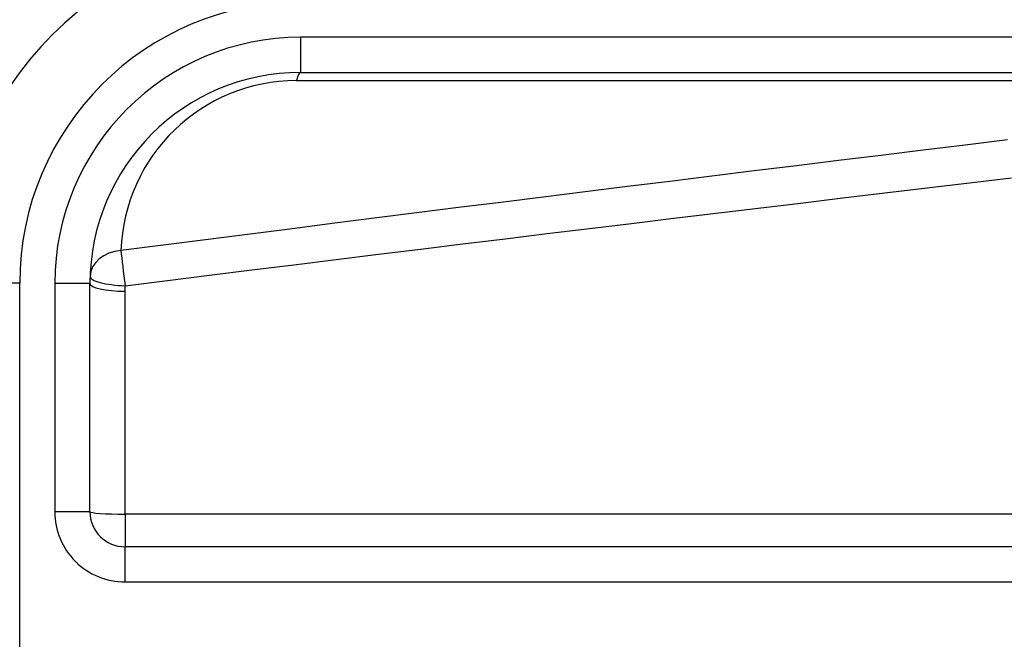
# Model space of a CAD drawing. Header units: inches. Extents: x 2.3 to 72.2, y 3.3 to 39.4.
# Tile 10 of 77: x 2.57 to 3.122, y 11.803 to 12.15. Entities that reach past the tile are written whole.
import ezdxf

# ---------------------------------------------------------------- set-up
doc = ezdxf.new("R2010")
doc.units = ezdxf.units.IN
doc.header["$MEASUREMENT"] = 0
doc.layers.add('Visible Edges(ANSI)', color=7, linetype='Continuous', lineweight=25)
doc.layers.add('Visible Tangent Edges(ANSI)', color=7, linetype='Continuous', lineweight=25)

msp = doc.modelspace()

# ---------------------------------------------------------------- linework, layer by layer
at = {"layer": 'Visible Edges(ANSI)'}
for p, q in [((2.727382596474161, 12.12023684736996), (3.376446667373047, 12.12023684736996)), ((2.609272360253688, 11.87416204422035), (2.609272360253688, 12.00212661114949)), ((3.280937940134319, 11.85447700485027), (2.628957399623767, 11.85447700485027))]:
    msp.add_line(p, q, dxfattribs=at)
for centre, radius, start, end in [((2.727382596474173, 12.00212661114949), 0.1968503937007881, 90, 180), ((2.727382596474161, 12.00212661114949), 0.1181102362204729, 90, 180), ((2.628957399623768, 11.87416204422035), 0.0196850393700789, 180, 269.999999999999)]:
    msp.add_arc(centre, radius, start, end, dxfattribs=at)
at = {"layer": 'Visible Tangent Edges(ANSI)'}
for p, q in [((2.72738259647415, 12.13992188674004), (2.727382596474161, 12.12023684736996)), ((3.376446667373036, 12.13992188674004), (2.727382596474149, 12.13992188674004)), ((2.72506023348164, 12.11564199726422), (3.274197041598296, 12.11564199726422)), ((2.569902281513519, 12.00212661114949), (2.530532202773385, 12.00212661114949)), ((2.569902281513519, 11.62811086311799), (2.569902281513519, 12.00212661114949)), ((2.589587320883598, 12.00212661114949), (2.609272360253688, 12.00212661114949)), ((2.589587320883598, 12.00212661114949), (2.589587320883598, 11.87416204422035)), ((2.628957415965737, 11.87277130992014), (2.628957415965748, 11.9976238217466)), ((2.609272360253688, 11.87416204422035), (2.589587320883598, 11.87416204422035)), ((2.628957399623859, 11.87277128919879), (2.628957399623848, 11.85447700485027)), ((3.280937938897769, 11.87277130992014), (2.628957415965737, 11.87277130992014)), ((2.628957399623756, 11.8347919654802), (2.628957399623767, 11.85447700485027)), ((2.628957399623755, 11.8347919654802), (3.280937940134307, 11.8347919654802))]:
    msp.add_line(p, q, dxfattribs=at)
at = {"layer": 'Visible Tangent Edges(ANSI)', "flags": 128}
for points in [[(3.123586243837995, 12.08237648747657), (3.099917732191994, 12.07951126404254), (3.076249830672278, 12.07663766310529), (3.052582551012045, 12.07375563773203), (3.028915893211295, 12.07086516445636), (3.005249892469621, 12.06796629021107), (2.981584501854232, 12.06505892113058), (2.957919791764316, 12.06214310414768), (2.934255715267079, 12.05921881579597), (2.910592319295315, 12.05628600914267), (2.886929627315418, 12.05334468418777), (2.863267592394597, 12.05039484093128), (2.839606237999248, 12.0474364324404), (2.815945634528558, 12.04446948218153), (2.792285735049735, 12.04149389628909), (2.76862653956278, 12.03850972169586), (2.744968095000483, 12.03551688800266), (2.721310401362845, 12.0325153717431), (2.697653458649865, 12.02950517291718), (2.673997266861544, 12.02648624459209), (2.650341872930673, 12.02345858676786), (2.626687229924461, 12.02042215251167)], [(2.62900960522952, 12.00074806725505), (2.652664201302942, 12.00370746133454), (2.676319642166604, 12.00665812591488), (2.699975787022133, 12.00960008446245), (2.723632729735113, 12.01253333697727), (2.747290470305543, 12.01545790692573), (2.770948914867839, 12.0183738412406), (2.794608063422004, 12.02128113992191), (2.818268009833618, 12.02417984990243), (2.841928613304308, 12.02706997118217), (2.865589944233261, 12.02995150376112), (2.889251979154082, 12.03282451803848), (2.912914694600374, 12.03568901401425), (2.936578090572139, 12.03854499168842), (2.960242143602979, 12.04139247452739), (2.983906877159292, 12.04423146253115), (3.007572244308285, 12.04706197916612), (3.031238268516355, 12.04988404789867), (3.054904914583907, 12.05269764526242), (3.07857219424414, 12.05550284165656), (3.102240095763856, 12.05829959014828), (3.125908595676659, 12.06108793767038)], [(2.628957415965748, 11.9976238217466), (2.62895750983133, 11.99775408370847), (2.628957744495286, 11.99788434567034), (2.628958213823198, 11.99801460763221), (2.628958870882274, 11.99814484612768), (2.628959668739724, 11.99827508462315), (2.628960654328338, 11.99840532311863), (2.628961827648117, 11.9985355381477), (2.628963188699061, 11.99866577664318), (2.628964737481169, 11.99879599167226), (2.628966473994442, 11.99892618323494), (2.628968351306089, 11.99905637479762), (2.628970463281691, 11.99918656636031), (2.628972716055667, 11.99931675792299), (2.628975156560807, 11.99944692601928), (2.628977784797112, 11.99957709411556), (2.628980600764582, 11.99970723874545), (2.628983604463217, 11.99983738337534), (2.628986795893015, 11.99996750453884), (2.628990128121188, 12.00009762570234), (2.628993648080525, 12.00022774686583), (2.628997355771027, 12.00035784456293), (2.629001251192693, 12.00048794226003), (2.629005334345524, 12.00061801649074), (2.62900960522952, 12.00074806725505)]]:
    msp.add_lwpolyline(points, dxfattribs=at)
at = {"layer": 'Visible Tangent Edges(ANSI)'}
for centre, radius, start, end in [((2.72738259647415, 12.00212661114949), 0.1574803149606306, 90.00000000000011, 180), ((2.72738259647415, 12.00212661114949), 0.1377952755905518, 90, 180), ((2.725060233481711, 12.01721680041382), 0.0984251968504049, 90.00000000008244, 178.1337486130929), ((2.628957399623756, 11.87416204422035), 0.0393700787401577, 180, 270.0000000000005)]:
    msp.add_arc(centre, radius, start, end, dxfattribs=at)
for centre, major_axis, ratio, start_param, end_param in [((2.727382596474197, 12.10055180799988), (-3e-16, 0.019685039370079), 0.1837212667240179, 2.54e-14, 0.6972955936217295), ((2.62900960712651, 12.00533197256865), (-0.0196745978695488, 0.0006410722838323), 0.7702353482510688, 4.855757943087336, 6.283185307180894), ((2.62900960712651, 12.00533197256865), (-0.0025099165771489, 0.0195243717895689), 0.030515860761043, 0.6834999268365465, 1.803862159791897), ((2.62900960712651, 12.00533197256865), (-0.019674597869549, 0.0006410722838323), 0.2327453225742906, 0, 1.578379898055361), ((2.628957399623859, 12.00212661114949), (-0.0196850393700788, 0), 0.2287415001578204, 0, 1.570796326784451), ((2.628957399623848, 11.87416204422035), (-0.0196850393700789, 0), 0.0706503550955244, 0, 1.570796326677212)]:
    msp.add_ellipse(centre, major_axis=major_axis, ratio=ratio, start_param=start_param, end_param=end_param, dxfattribs=at)

doc.saveas('drawing.dxf')
